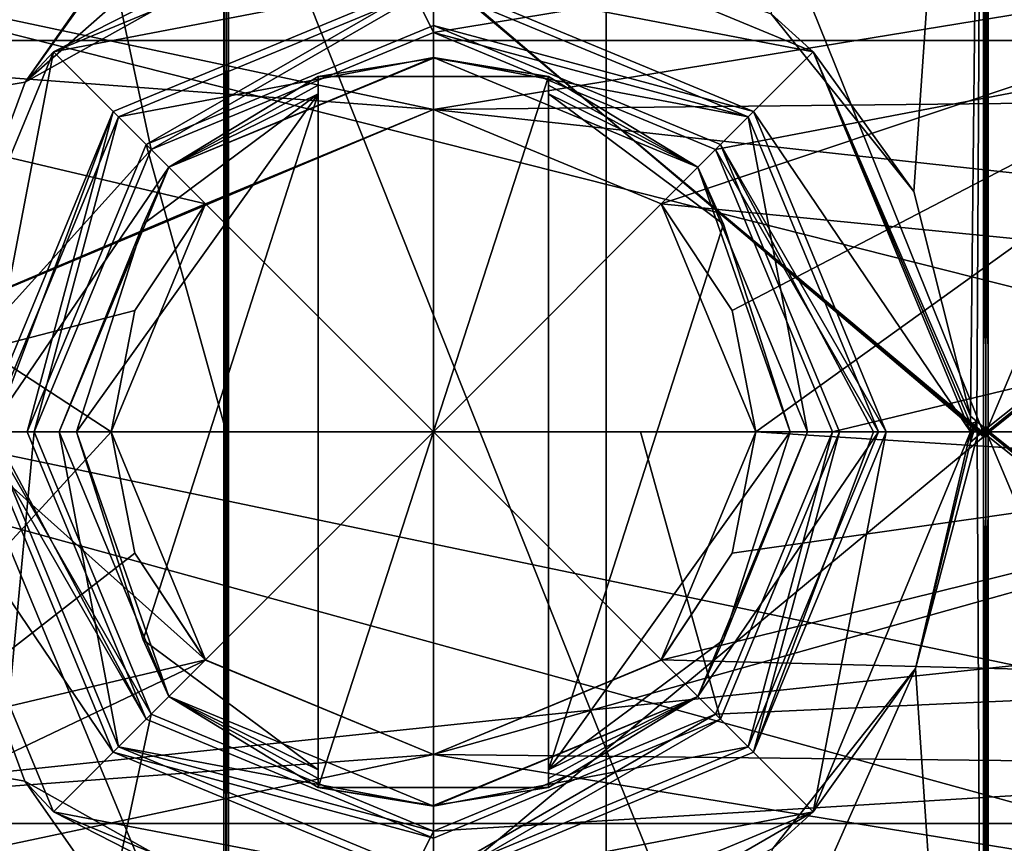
# Model space of a CAD drawing. Header units: millimetres. Extents: x -110 to 163, y -50 to 19.
# Tile 239 of 256: x 115.51 to 121.92, y -17.98 to -12.62. Entities that reach past the tile are written whole.
import ezdxf

# ---------------------------------------------------------------- set-up
doc = ezdxf.new("R2010")
doc.units = ezdxf.units.MM
doc.header["$LTSCALE"] = 65.185185
for name, color, linetype in [('6378', 7, 'CONTINUOUS'), ('6383', 7, 'CONTINUOUS'), ('6385', 7, 'CONTINUOUS'), ('6388', 7, 'CONTINUOUS'), ('6395', 7, 'CONTINUOUS'), ('6396', 7, 'CONTINUOUS'), ('6397', 7, 'CONTINUOUS'), ('6398', 7, 'CONTINUOUS'), ('6399', 7, 'CONTINUOUS'), ('6411', 7, 'CONTINUOUS'), ('6412', 7, 'CONTINUOUS'), ('6413', 7, 'CONTINUOUS'), ('6414', 7, 'CONTINUOUS'), ('6415', 7, 'CONTINUOUS'), ('6416', 7, 'CONTINUOUS'), ('6465', 7, 'CONTINUOUS'), ('6473', 7, 'CONTINUOUS'), ('6481', 7, 'CONTINUOUS'), ('6489', 7, 'CONTINUOUS'), ('6558', 7, 'CONTINUOUS'), ('6565', 7, 'CONTINUOUS'), ('6566', 7, 'CONTINUOUS'), ('6573', 7, 'CONTINUOUS'), ('6580', 7, 'CONTINUOUS'), ('6581', 7, 'CONTINUOUS'), ('6591', 7, 'CONTINUOUS'), ('6592', 7, 'CONTINUOUS'), ('6593', 7, 'CONTINUOUS'), ('6594', 7, 'CONTINUOUS'), ('6595', 7, 'CONTINUOUS'), ('6596', 7, 'CONTINUOUS'), ('6597', 7, 'CONTINUOUS'), ('6598', 7, 'CONTINUOUS'), ('6599', 7, 'CONTINUOUS'), ('6600', 7, 'CONTINUOUS'), ('6601', 7, 'CONTINUOUS'), ('6602', 7, 'CONTINUOUS'), ('6603', 7, 'CONTINUOUS'), ('6658', 7, 'CONTINUOUS'), ('6746', 7, 'CONTINUOUS'), ('6786', 7, 'CONTINUOUS'), ('6787', 7, 'CONTINUOUS')]:
    doc.layers.add(name, color=color, linetype=linetype)

msp = doc.modelspace()

# ---------------------------------------------------------------- linework, layer by layer
at = {"layer": '6378', "linetype": 'CONTINUOUS'}
for points in [[(160.7, -5.7, -16.6277), (114.7, -5.7, -16.6277), (118.2, -12.7, -19.0231), (160.7, -5.7, -16.6277)], [(114.7, -5.7, -16.6277), (114.7, -15.3, -19.2), (116.3615, -13.4615, -19.1118), (114.7, -5.7, -16.6277)], [(118.2, -12.7, -19.0231), (114.7, -5.7, -16.6277), (116.3615, -13.4615, -19.1118), (118.2, -12.7, -19.0231)], [(120.0385, -13.4615, -19.1118), (160.7, -5.7, -16.6277), (118.2, -12.7, -19.0231), (120.0385, -13.4615, -19.1118)], [(120.8, -15.3, -19.2), (160.7, -5.7, -16.6277), (120.0385, -13.4615, -19.1118), (120.8, -15.3, -19.2)], [(160.7, -15.3, -19.2), (160.7, -5.7, -16.6277), (120.8, -15.3, -19.2), (160.7, -15.3, -19.2)], [(114.7, -15.3, -19.2), (115.6, -15.3, -19.2), (116.3615, -13.4615, -19.1118), (114.7, -15.3, -19.2)], [(160.7, -24.9, -16.6277), (160.7, -15.3, -19.2), (114.7, -24.9, -16.6277), (160.7, -24.9, -16.6277)], [(114.7, -24.9, -16.6277), (160.7, -15.3, -19.2), (118.2, -17.9, -19.0231), (114.7, -24.9, -16.6277)], [(114.7, -15.3, -19.2), (114.7, -24.9, -16.6277), (115.6, -15.3, -19.2), (114.7, -15.3, -19.2)], [(115.6, -15.3, -19.2), (114.7, -24.9, -16.6277), (116.3615, -17.1385, -19.1118), (115.6, -15.3, -19.2)], [(118.2, -17.9, -19.0231), (160.7, -15.3, -19.2), (120.0385, -17.1385, -19.1118), (118.2, -17.9, -19.0231)], [(120.0385, -17.1385, -19.1118), (160.7, -15.3, -19.2), (120.8, -15.3, -19.2), (120.0385, -17.1385, -19.1118)], [(116.3615, -17.1385, -19.1118), (114.7, -24.9, -16.6277), (118.2, -17.9, -19.0231), (116.3615, -17.1385, -19.1118)]]:
    msp.add_3dface(points, dxfattribs=at)
at = {"layer": '6383', "linetype": 'CONTINUOUS'}
for points in [[(160.7, -5.7, 16.6277), (160.7, -15.3, 19.2), (114.7, -5.7, 16.6277), (160.7, -5.7, 16.6277)], [(114.7, -5.7, 16.6277), (160.7, -15.3, 19.2), (114.7, -15.3, 19.2), (114.7, -5.7, 16.6277)], [(160.7, -15.3, 19.2), (160.7, -24.9, 16.6277), (114.7, -15.3, 19.2), (160.7, -15.3, 19.2)], [(114.7, -15.3, 19.2), (160.7, -24.9, 16.6277), (114.7, -24.9, 16.6277), (114.7, -15.3, 19.2)]]:
    msp.add_3dface(points, dxfattribs=at)
at = {"layer": '6385', "linetype": 'CONTINUOUS'}
for points in [[(113.2, -15.3, 5.5), (113.2, -12.1377, 4.5), (125.7, -15.3, 5.5), (113.2, -15.3, 5.5)], [(113.2, -12.1377, 4.5), (124.7, -12.1377, 4.5), (125.7, -15.3, 5.5), (113.2, -12.1377, 4.5)], [(113.2, -18.4623, 4.5), (113.2, -15.3, 5.5), (124.7, -18.4623, 4.5), (113.2, -18.4623, 4.5)], [(124.7, -18.4623, 4.5), (113.2, -15.3, 5.5), (125.7, -15.3, 5.5), (124.7, -18.4623, 4.5)]]:
    msp.add_3dface(points, dxfattribs=at)
at = {"layer": '6388', "linetype": 'CONTINUOUS'}
for points in [[(113.2, -12.1377, -4.5), (113.2, -15.3, -5.5), (118.2, -13.2, -5.0833), (113.2, -12.1377, -4.5)], [(124.7, -12.1377, -4.5), (113.2, -12.1377, -4.5), (118.2, -13.2, -5.0833), (124.7, -12.1377, -4.5)], [(119.6841, -13.8142, -5.2955), (124.7, -12.1377, -4.5), (118.2, -13.2, -5.0833), (119.6841, -13.8142, -5.2955)], [(120.1457, -14.5099, -5.443), (124.7, -12.1377, -4.5), (119.6841, -13.8142, -5.2955), (120.1457, -14.5099, -5.443)], [(120.3, -15.3, -5.5), (124.7, -12.1377, -4.5), (120.1457, -14.5099, -5.443), (120.3, -15.3, -5.5)], [(125.7, -15.3, -5.5), (124.7, -12.1377, -4.5), (120.3, -15.3, -5.5), (125.7, -15.3, -5.5)], [(118.2, -13.2, -5.0833), (113.2, -15.3, -5.5), (116.7159, -13.8142, -5.2955), (118.2, -13.2, -5.0833)], [(116.7159, -13.8142, -5.2955), (113.2, -15.3, -5.5), (116.2543, -14.5099, -5.443), (116.7159, -13.8142, -5.2955)], [(113.2, -15.3, -5.5), (116.1, -15.3, -5.5), (116.2543, -14.5099, -5.443), (113.2, -15.3, -5.5)], [(113.2, -15.3, -5.5), (113.2, -18.4623, -4.5), (116.1, -15.3, -5.5), (113.2, -15.3, -5.5)], [(116.1, -15.3, -5.5), (113.2, -18.4623, -4.5), (116.2543, -16.0901, -5.443), (116.1, -15.3, -5.5)], [(124.7, -18.4623, -4.5), (125.7, -15.3, -5.5), (118.2, -17.4, -5.0833), (124.7, -18.4623, -4.5)], [(118.2, -17.4, -5.0833), (125.7, -15.3, -5.5), (119.6841, -16.7858, -5.2955), (118.2, -17.4, -5.0833)], [(119.6841, -16.7858, -5.2955), (125.7, -15.3, -5.5), (120.1457, -16.0901, -5.443), (119.6841, -16.7858, -5.2955)], [(120.1457, -16.0901, -5.443), (125.7, -15.3, -5.5), (120.3, -15.3, -5.5), (120.1457, -16.0901, -5.443)], [(116.2543, -16.0901, -5.443), (113.2, -18.4623, -4.5), (116.7159, -16.7858, -5.2955), (116.2543, -16.0901, -5.443)], [(116.7159, -16.7858, -5.2955), (113.2, -18.4623, -4.5), (118.2, -17.4, -5.0833), (116.7159, -16.7858, -5.2955)], [(113.2, -18.4623, -4.5), (124.7, -18.4623, -4.5), (118.2, -17.4, -5.0833), (113.2, -18.4623, -4.5)]]:
    msp.add_3dface(points, dxfattribs=at)
at = {"layer": '6395', "linetype": 'CONTINUOUS'}
for points in [[(118.2, -13.2, -7.9783), (116.7159, -13.8142, -5.2955), (116.7152, -13.8149, -8.1152), (118.2, -13.2, -7.9783)], [(118.2, -13.2, -5.0833), (116.7159, -13.8142, -5.2955), (118.2, -13.2, -7.9783), (118.2, -13.2, -5.0833)], [(119.6841, -13.8142, -5.2955), (118.2, -13.2, -5.0833), (119.6848, -13.8149, -8.1152), (119.6841, -13.8142, -5.2955)], [(119.6848, -13.8149, -8.1152), (118.2, -13.2, -5.0833), (118.2, -13.2, -7.9783), (119.6848, -13.8149, -8.1152)], [(116.2543, -14.5099, -5.443), (116.1, -15.3, -5.5), (116.7152, -13.8149, -8.1152), (116.2543, -14.5099, -5.443)], [(116.1, -15.3, -5.5), (116.1, -15.3, -8.25), (116.7152, -13.8149, -8.1152), (116.1, -15.3, -5.5)], [(116.7159, -13.8142, -5.2955), (116.2543, -14.5099, -5.443), (116.7152, -13.8149, -8.1152), (116.7159, -13.8142, -5.2955)], [(120.1457, -14.5099, -5.443), (119.6841, -13.8142, -5.2955), (119.6848, -13.8149, -8.1152), (120.1457, -14.5099, -5.443)], [(120.3, -15.3, -8.25), (120.1457, -14.5099, -5.443), (119.6848, -13.8149, -8.1152), (120.3, -15.3, -8.25)], [(120.3, -15.3, -5.5), (120.1457, -14.5099, -5.443), (120.3, -15.3, -8.25), (120.3, -15.3, -5.5)]]:
    msp.add_3dface(points, dxfattribs=at)
at = {"layer": '6396', "linetype": 'CONTINUOUS'}
for points in [[(116.1, -15.3, -5.5), (116.2543, -16.0901, -5.443), (116.1, -15.3, -8.25), (116.1, -15.3, -5.5)], [(116.1, -15.3, -8.25), (116.2543, -16.0901, -5.443), (116.7152, -16.7851, -8.1152), (116.1, -15.3, -8.25)], [(120.1457, -16.0901, -5.443), (120.3, -15.3, -5.5), (119.6848, -16.7851, -8.1152), (120.1457, -16.0901, -5.443)], [(120.3, -15.3, -5.5), (120.3, -15.3, -8.25), (119.6848, -16.7851, -8.1152), (120.3, -15.3, -5.5)], [(116.2543, -16.0901, -5.443), (116.7159, -16.7858, -5.2955), (116.7152, -16.7851, -8.1152), (116.2543, -16.0901, -5.443)], [(119.6841, -16.7858, -5.2955), (120.1457, -16.0901, -5.443), (119.6848, -16.7851, -8.1152), (119.6841, -16.7858, -5.2955)], [(116.7159, -16.7858, -5.2955), (118.2, -17.4, -5.0833), (116.7152, -16.7851, -8.1152), (116.7159, -16.7858, -5.2955)], [(116.7152, -16.7851, -8.1152), (118.2, -17.4, -5.0833), (118.2, -17.4, -7.9783), (116.7152, -16.7851, -8.1152)], [(118.2, -17.4, -7.9783), (119.6841, -16.7858, -5.2955), (119.6848, -16.7851, -8.1152), (118.2, -17.4, -7.9783)], [(118.2, -17.4, -5.0833), (119.6841, -16.7858, -5.2955), (118.2, -17.4, -7.9783), (118.2, -17.4, -5.0833)]]:
    msp.add_3dface(points, dxfattribs=at)
at = {"layer": '6397', "linetype": 'CONTINUOUS'}
for points in [[(115.7251, -12.8251, -20.3), (118.2, -11.8, -20.3), (118.2, -12.35, -20.3), (115.7251, -12.8251, -20.3)], [(118.2, -11.8, -20.3), (120.6749, -12.8251, -20.3), (118.2, -12.35, -20.3), (118.2, -11.8, -20.3)], [(116.114, -13.214, -20.3), (115.7251, -12.8251, -20.3), (118.2, -12.35, -20.3), (116.114, -13.214, -20.3)], [(118.2, -12.35, -20.3), (120.6749, -12.8251, -20.3), (120.286, -13.214, -20.3), (118.2, -12.35, -20.3)], [(114.7, -15.3, -20.3), (115.7251, -12.8251, -20.3), (115.25, -15.3, -20.3), (114.7, -15.3, -20.3)], [(115.25, -15.3, -20.3), (115.7251, -12.8251, -20.3), (116.114, -13.214, -20.3), (115.25, -15.3, -20.3)], [(120.6749, -12.8251, -20.3), (121.7, -15.3, -20.3), (120.286, -13.214, -20.3), (120.6749, -12.8251, -20.3)], [(120.286, -13.214, -20.3), (121.7, -15.3, -20.3), (121.15, -15.3, -20.3), (120.286, -13.214, -20.3)], [(115.7251, -17.7749, -20.3), (114.7, -15.3, -20.3), (116.114, -17.386, -20.3), (115.7251, -17.7749, -20.3)], [(114.7, -15.3, -20.3), (115.25, -15.3, -20.3), (116.114, -17.386, -20.3), (114.7, -15.3, -20.3)], [(121.15, -15.3, -20.3), (120.6749, -17.7749, -20.3), (120.286, -17.386, -20.3), (121.15, -15.3, -20.3)], [(121.7, -15.3, -20.3), (120.6749, -17.7749, -20.3), (121.15, -15.3, -20.3), (121.7, -15.3, -20.3)], [(118.2, -18.25, -20.3), (115.7251, -17.7749, -20.3), (116.114, -17.386, -20.3), (118.2, -18.25, -20.3)], [(120.286, -17.386, -20.3), (120.6749, -17.7749, -20.3), (118.2, -18.25, -20.3), (120.286, -17.386, -20.3)], [(118.2, -18.8, -20.3), (115.7251, -17.7749, -20.3), (118.2, -18.25, -20.3), (118.2, -18.8, -20.3)], [(120.6749, -17.7749, -20.3), (118.2, -18.8, -20.3), (118.2, -18.25, -20.3), (120.6749, -17.7749, -20.3)]]:
    msp.add_3dface(points, dxfattribs=at)
at = {"layer": '6398', "linetype": 'CONTINUOUS'}
for points in [[(118.2, -11.8, -20.3), (115.7251, -12.8251, -20.3), (117.6564, -11.8425, -20.808), (118.2, -11.8, -20.3)], [(120.6749, -12.8251, -20.3), (118.2, -11.8, -20.3), (120.4005, -12.5783, -20.6987), (120.6749, -12.8251, -20.3)], [(117.6564, -11.8425, -20.808), (115.7251, -12.8251, -20.3), (115.5413, -13.0238, -20.8182), (117.6564, -11.8425, -20.808)], [(121.3304, -13.7346, -20.8985), (120.6749, -12.8251, -20.3), (120.4005, -12.5783, -20.6987), (121.3304, -13.7346, -20.8985)], [(115.7251, -12.8251, -20.3), (114.7, -15.3, -20.3), (115.5413, -13.0238, -20.8182), (115.7251, -12.8251, -20.3)], [(121.7, -15.3, -20.3), (120.6749, -12.8251, -20.3), (121.7, -15.3, -21.1864), (121.7, -15.3, -20.3)], [(121.7, -15.3, -21.1864), (120.6749, -12.8251, -20.3), (121.6996, -15.2484, -21.1863), (121.7, -15.3, -21.1864)], [(121.6996, -15.2484, -21.1863), (120.6749, -12.8251, -20.3), (121.6985, -15.1968, -21.1861), (121.6996, -15.2484, -21.1863)], [(121.6985, -15.1968, -21.1861), (120.6749, -12.8251, -20.3), (121.3304, -13.7346, -20.8985), (121.6985, -15.1968, -21.1861)], [(115.5413, -13.0238, -20.8182), (114.7, -15.3, -20.3), (114.7, -15.3, -20.8618), (115.5413, -13.0238, -20.8182)]]:
    msp.add_3dface(points, dxfattribs=at)
at = {"layer": '6399', "linetype": 'CONTINUOUS'}
for points in [[(114.7, -15.3, -20.3), (115.7251, -17.7749, -20.3), (114.7, -15.3, -20.8618), (114.7, -15.3, -20.3)], [(114.7, -15.3, -20.8618), (115.7251, -17.7749, -20.3), (115.5393, -17.5739, -20.8183), (114.7, -15.3, -20.8618)], [(120.6749, -17.7749, -20.3), (121.7, -15.3, -20.3), (121.3422, -16.8417, -20.8985), (120.6749, -17.7749, -20.3)], [(121.7, -15.3, -20.3), (121.6994, -15.3662, -21.1863), (121.3422, -16.8417, -20.8985), (121.7, -15.3, -20.3)], [(121.6994, -15.3662, -21.1863), (121.7, -15.3, -20.3), (121.6998, -15.3331, -21.1863), (121.6994, -15.3662, -21.1863)], [(121.7, -15.3, -20.3), (121.7, -15.3, -21.1864), (121.6998, -15.3331, -21.1863), (121.7, -15.3, -20.3)], [(120.4125, -18.0119, -20.6976), (120.6749, -17.7749, -20.3), (121.3422, -16.8417, -20.8985), (120.4125, -18.0119, -20.6976)], [(115.5393, -17.5739, -20.8183), (115.7251, -17.7749, -20.3), (117.6504, -18.7566, -20.8079), (115.5393, -17.5739, -20.8183)], [(115.7251, -17.7749, -20.3), (118.2, -18.8, -20.3), (117.6504, -18.7566, -20.8079), (115.7251, -17.7749, -20.3)], [(118.2, -18.8, -20.3), (120.6749, -17.7749, -20.3), (119.1102, -18.6796, -20.6557), (118.2, -18.8, -20.3)], [(119.1102, -18.6796, -20.6557), (120.6749, -17.7749, -20.3), (120.4125, -18.0119, -20.6976), (119.1102, -18.6796, -20.6557)]]:
    msp.add_3dface(points, dxfattribs=at)
at = {"layer": '6411', "linetype": 'CONTINUOUS'}
for points in [[(118.2, -12.7, -19.0231), (116.3615, -13.4615, -19.1118), (118.2, -12.7, -20), (118.2, -12.7, -19.0231)], [(118.2, -12.7, -20), (116.3615, -13.4615, -19.1118), (116.3615, -13.4615, -20), (118.2, -12.7, -20)], [(120.0385, -13.4615, -19.1118), (118.2, -12.7, -19.0231), (120.0385, -13.4615, -20), (120.0385, -13.4615, -19.1118)], [(120.0385, -13.4615, -20), (118.2, -12.7, -19.0231), (118.2, -12.7, -20), (120.0385, -13.4615, -20)], [(116.3615, -13.4615, -19.1118), (115.6, -15.3, -19.2), (116.3615, -13.4615, -20), (116.3615, -13.4615, -19.1118)], [(116.3615, -13.4615, -20), (115.6, -15.3, -19.2), (115.6, -15.3, -20), (116.3615, -13.4615, -20)], [(120.8, -15.3, -19.2), (120.0385, -13.4615, -19.1118), (120.8, -15.3, -20), (120.8, -15.3, -19.2)], [(120.8, -15.3, -20), (120.0385, -13.4615, -19.1118), (120.0385, -13.4615, -20), (120.8, -15.3, -20)]]:
    msp.add_3dface(points, dxfattribs=at)
at = {"layer": '6412', "linetype": 'CONTINUOUS'}
for points in [[(115.6, -15.3, -19.2), (116.3615, -17.1385, -19.1118), (115.6, -15.3, -20), (115.6, -15.3, -19.2)], [(115.6, -15.3, -20), (116.3615, -17.1385, -19.1118), (116.3615, -17.1385, -20), (115.6, -15.3, -20)], [(120.0385, -17.1385, -19.1118), (120.8, -15.3, -19.2), (120.0385, -17.1385, -20), (120.0385, -17.1385, -19.1118)], [(120.8, -15.3, -19.2), (120.8, -15.3, -20), (120.0385, -17.1385, -20), (120.8, -15.3, -19.2)], [(116.3615, -17.1385, -19.1118), (118.2, -17.9, -19.0231), (116.3615, -17.1385, -20), (116.3615, -17.1385, -19.1118)], [(116.3615, -17.1385, -20), (118.2, -17.9, -19.0231), (118.2, -17.9, -20), (116.3615, -17.1385, -20)], [(118.2, -17.9, -19.0231), (120.0385, -17.1385, -19.1118), (118.2, -17.9, -20), (118.2, -17.9, -19.0231)], [(118.2, -17.9, -20), (120.0385, -17.1385, -19.1118), (120.0385, -17.1385, -20), (118.2, -17.9, -20)]]:
    msp.add_3dface(points, dxfattribs=at)
at = {"layer": '6413', "linetype": 'CONTINUOUS'}
for points in [[(115.6, -15.3, -20), (116.3615, -17.1385, -20), (115.3, -15.3, -20.3), (115.6, -15.3, -20)], [(115.3, -15.3, -20.3), (116.3615, -17.1385, -20), (116.1494, -17.3506, -20.3), (115.3, -15.3, -20.3)], [(120.0385, -17.1385, -20), (120.8, -15.3, -20), (120.2506, -17.3506, -20.3), (120.0385, -17.1385, -20)], [(120.8, -15.3, -20), (121.1, -15.3, -20.3), (120.2506, -17.3506, -20.3), (120.8, -15.3, -20)], [(116.3615, -17.1385, -20), (118.2, -17.9, -20), (116.1494, -17.3506, -20.3), (116.3615, -17.1385, -20)], [(118.2, -17.9, -20), (120.0385, -17.1385, -20), (118.2, -18.2, -20.3), (118.2, -17.9, -20)], [(118.2, -18.2, -20.3), (120.0385, -17.1385, -20), (120.2506, -17.3506, -20.3), (118.2, -18.2, -20.3)], [(116.1494, -17.3506, -20.3), (118.2, -17.9, -20), (118.2, -18.2, -20.3), (116.1494, -17.3506, -20.3)]]:
    msp.add_3dface(points, dxfattribs=at)
at = {"layer": '6414', "linetype": 'CONTINUOUS'}
for points in [[(118.2, -12.4, -20.3), (116.3615, -13.4615, -20), (116.1494, -13.2494, -20.3), (118.2, -12.4, -20.3)], [(118.2, -12.7, -20), (116.3615, -13.4615, -20), (118.2, -12.4, -20.3), (118.2, -12.7, -20)], [(120.2506, -13.2494, -20.3), (118.2, -12.7, -20), (118.2, -12.4, -20.3), (120.2506, -13.2494, -20.3)], [(120.0385, -13.4615, -20), (118.2, -12.7, -20), (120.2506, -13.2494, -20.3), (120.0385, -13.4615, -20)], [(115.6, -15.3, -20), (115.3, -15.3, -20.3), (116.1494, -13.2494, -20.3), (115.6, -15.3, -20)], [(116.3615, -13.4615, -20), (115.6, -15.3, -20), (116.1494, -13.2494, -20.3), (116.3615, -13.4615, -20)], [(121.1, -15.3, -20.3), (120.0385, -13.4615, -20), (120.2506, -13.2494, -20.3), (121.1, -15.3, -20.3)], [(120.8, -15.3, -20), (120.0385, -13.4615, -20), (121.1, -15.3, -20.3), (120.8, -15.3, -20)]]:
    msp.add_3dface(points, dxfattribs=at)
at = {"layer": '6415', "linetype": 'CONTINUOUS'}
for points in [[(112.2, -8.6256, 4.8492), (112.2, -12.7506, 7.8462), (160.7, -8.6256, 4.8492), (112.2, -8.6256, 4.8492)], [(112.2, -12.7506, 7.8462), (160.7, -12.7506, 7.8462), (160.7, -8.6256, 4.8492), (112.2, -12.7506, 7.8462)], [(112.2, -12.7506, 7.8462), (112.2, -17.8494, 7.8462), (160.7, -12.7506, 7.8462), (112.2, -12.7506, 7.8462)], [(112.2, -17.8494, 7.8462), (160.7, -17.8494, 7.8462), (160.7, -12.7506, 7.8462), (112.2, -17.8494, 7.8462)], [(112.2, -17.8494, 7.8462), (112.2, -21.9744, 4.8492), (160.7, -17.8494, 7.8462), (112.2, -17.8494, 7.8462)], [(112.2, -21.9744, 4.8492), (160.7, -21.9744, 4.8492), (160.7, -17.8494, 7.8462), (112.2, -21.9744, 4.8492)]]:
    msp.add_3dface(points, dxfattribs=at)
at = {"layer": '6416', "linetype": 'CONTINUOUS'}
for points in [[(112.2, -12.7506, -7.8462), (112.2, -8.6256, -4.8492), (160.7, -12.7506, -7.8462), (112.2, -12.7506, -7.8462)], [(112.2, -8.6256, -4.8492), (160.7, -8.6256, -4.8492), (160.7, -12.7506, -7.8462), (112.2, -8.6256, -4.8492)], [(112.2, -17.8494, -7.8462), (112.2, -12.7506, -7.8462), (116.7152, -16.7851, -8.1152), (112.2, -17.8494, -7.8462)], [(116.1, -15.3, -8.25), (112.2, -12.7506, -7.8462), (116.7152, -13.8149, -8.1152), (116.1, -15.3, -8.25)], [(112.2, -12.7506, -7.8462), (116.1, -15.3, -8.25), (116.7152, -16.7851, -8.1152), (112.2, -12.7506, -7.8462)], [(112.2, -12.7506, -7.8462), (118.2, -13.2, -7.9783), (116.7152, -13.8149, -8.1152), (112.2, -12.7506, -7.8462)], [(118.2, -13.2, -7.9783), (112.2, -12.7506, -7.8462), (160.7, -12.7506, -7.8462), (118.2, -13.2, -7.9783)], [(118.2, -13.2, -7.9783), (160.7, -12.7506, -7.8462), (160.7, -17.8494, -7.8462), (118.2, -13.2, -7.9783)], [(119.6848, -13.8149, -8.1152), (118.2, -13.2, -7.9783), (160.7, -17.8494, -7.8462), (119.6848, -13.8149, -8.1152)], [(120.3, -15.3, -8.25), (119.6848, -13.8149, -8.1152), (160.7, -17.8494, -7.8462), (120.3, -15.3, -8.25)], [(119.6848, -16.7851, -8.1152), (120.3, -15.3, -8.25), (160.7, -17.8494, -7.8462), (119.6848, -16.7851, -8.1152)], [(112.2, -17.8494, -7.8462), (116.7152, -16.7851, -8.1152), (118.2, -17.4, -7.9783), (112.2, -17.8494, -7.8462)], [(118.2, -17.4, -7.9783), (119.6848, -16.7851, -8.1152), (160.7, -17.8494, -7.8462), (118.2, -17.4, -7.9783)], [(112.2, -17.8494, -7.8462), (118.2, -17.4, -7.9783), (160.7, -17.8494, -7.8462), (112.2, -17.8494, -7.8462)], [(112.2, -21.9744, -4.8492), (112.2, -17.8494, -7.8462), (160.7, -21.9744, -4.8492), (112.2, -21.9744, -4.8492)], [(112.2, -17.8494, -7.8462), (160.7, -17.8494, -7.8462), (160.7, -21.9744, -4.8492), (112.2, -17.8494, -7.8462)]]:
    msp.add_3dface(points, dxfattribs=at)
at = {"layer": '6465', "linetype": 'CONTINUOUS'}
for points in [[(121.815, -15.3058, 21.2), (124.375, -17.3669, 20.8924), (124.375, -13.2515, 20.8924), (121.815, -15.3058, 21.2)], [(121.8152, -15.3312, 21.2), (124.375, -17.3669, 20.8924), (121.815, -15.3058, 21.2), (121.8152, -15.3312, 21.2)], [(121.8151, -15.3185, 21.2), (121.8152, -15.3312, 21.2), (121.815, -15.3058, 21.2), (121.8151, -15.3185, 21.2)]]:
    msp.add_3dface(points, dxfattribs=at)
at = {"layer": '6473', "linetype": 'CONTINUOUS'}
for points in [[(121.815, -15.2942, -21.2), (121.8152, -15.2688, -21.2), (124.375, -13.2331, -20.8924), (121.815, -15.2942, -21.2)], [(124.375, -17.3485, -20.8924), (121.815, -15.2942, -21.2), (124.375, -13.2331, -20.8924), (124.375, -17.3485, -20.8924)], [(121.8151, -15.2815, -21.2), (121.8152, -15.2688, -21.2), (121.815, -15.2942, -21.2), (121.8151, -15.2815, -21.2)]]:
    msp.add_3dface(points, dxfattribs=at)
at = {"layer": '6481', "linetype": 'CONTINUOUS'}
for points in [[(116.8348, -19.4235, 20.7951), (116.835, -11.1765, 20.7951), (114.275, -13.2515, 20.8924), (116.8348, -19.4235, 20.7951)], [(116.85, -19.4233, 20.7952), (116.835, -11.1765, 20.7951), (116.8348, -19.4235, 20.7951), (116.85, -19.4233, 20.7952)], [(116.85, -11.1767, 20.7952), (116.835, -11.1765, 20.7951), (116.85, -19.4233, 20.7952), (116.85, -11.1767, 20.7952)], [(116.865, -11.177, 20.7952), (116.85, -11.1767, 20.7952), (116.8652, -19.423, 20.7952), (116.865, -11.177, 20.7952)], [(116.8652, -19.423, 20.7952), (116.85, -11.1767, 20.7952), (116.85, -19.4233, 20.7952), (116.8652, -19.423, 20.7952)], [(119.325, -13.2507, 20.9004), (116.865, -11.177, 20.7952), (119.325, -17.3677, 20.9004), (119.325, -13.2507, 20.9004)], [(119.325, -17.3677, 20.9004), (116.865, -11.177, 20.7952), (116.8652, -19.423, 20.7952), (119.325, -17.3677, 20.9004)], [(114.275, -17.3669, 20.8924), (116.8348, -19.4235, 20.7951), (114.275, -13.2515, 20.8924), (114.275, -17.3669, 20.8924)], [(121.785, -15.3053, 21.2), (119.325, -13.2507, 20.9004), (121.7849, -15.3185, 21.2), (121.785, -15.3053, 21.2)], [(121.7849, -15.3185, 21.2), (119.325, -13.2507, 20.9004), (121.7848, -15.3317, 21.2), (121.7849, -15.3185, 21.2)], [(121.7848, -15.3317, 21.2), (119.325, -13.2507, 20.9004), (119.325, -17.3677, 20.9004), (121.7848, -15.3317, 21.2)]]:
    msp.add_3dface(points, dxfattribs=at)
at = {"layer": '6489', "linetype": 'CONTINUOUS'}
for points in [[(121.6996, -15.2484, -21.1863), (121.6985, -15.1968, -21.1861), (121.7417, -15.2326, -21.193), (121.6996, -15.2484, -21.1863)], [(121.6994, -15.3662, -21.1863), (121.6998, -15.3331, -21.1863), (121.7417, -15.2326, -21.193), (121.6994, -15.3662, -21.1863)], [(121.7422, -15.3305, -21.1931), (121.6994, -15.3662, -21.1863), (121.7417, -15.2326, -21.193), (121.7422, -15.3305, -21.1931)], [(121.7, -15.3, -21.1864), (121.6996, -15.2484, -21.1863), (121.7417, -15.2326, -21.193), (121.7, -15.3, -21.1864)], [(121.6998, -15.3331, -21.1863), (121.7, -15.3, -21.1864), (121.7417, -15.2326, -21.193), (121.6998, -15.3331, -21.1863)], [(121.7848, -15.2683, -21.2), (121.7422, -15.3305, -21.1931), (121.7417, -15.2326, -21.193), (121.7848, -15.2683, -21.2)], [(121.7849, -15.2815, -21.2), (121.7422, -15.3305, -21.1931), (121.7848, -15.2683, -21.2), (121.7849, -15.2815, -21.2)], [(121.785, -15.2947, -21.2), (121.7422, -15.3305, -21.1931), (121.7849, -15.2815, -21.2), (121.785, -15.2947, -21.2)]]:
    msp.add_3dface(points, dxfattribs=at)
at = {"layer": '6558', "linetype": 'CONTINUOUS'}
for points in [[(121.7848, -15.3317, 21.2), (119.325, -17.3677, 20.9004), (121.785, -23.4178, 19.5842), (121.7848, -15.3317, 21.2)], [(121.7848, -15.3317, 21.2), (121.8, -23.4181, 19.5841), (121.8, -15.3314, 21.2), (121.7848, -15.3317, 21.2)], [(121.7848, -15.3317, 21.2), (121.785, -23.4178, 19.5842), (121.8, -23.4181, 19.5841), (121.7848, -15.3317, 21.2)], [(121.815, -23.4183, 19.584), (121.8152, -15.3312, 21.2), (121.8, -15.3314, 21.2), (121.815, -23.4183, 19.584)], [(121.8, -23.4181, 19.5841), (121.815, -23.4183, 19.584), (121.8, -15.3314, 21.2), (121.8, -23.4181, 19.5841)], [(121.8152, -15.3312, 21.2), (121.815, -23.4183, 19.584), (124.375, -21.4026, 20.086), (121.8152, -15.3312, 21.2)], [(124.375, -17.3669, 20.8924), (121.8152, -15.3312, 21.2), (124.375, -21.4026, 20.086), (124.375, -17.3669, 20.8924)], [(119.325, -17.3677, 20.9004), (116.8652, -19.423, 20.7952), (119.325, -21.4049, 20.0937), (119.325, -17.3677, 20.9004)], [(119.325, -17.3677, 20.9004), (119.325, -21.4049, 20.0937), (121.785, -23.4178, 19.5842), (119.325, -17.3677, 20.9004)]]:
    msp.add_3dface(points, dxfattribs=at)
at = {"layer": '6565', "linetype": 'CONTINUOUS'}
for points in [[(121.3422, -16.8417, -20.8985), (121.6994, -15.3662, -21.1863), (121.7422, -15.3305, -21.1931), (121.3422, -16.8417, -20.8985)], [(121.7848, -23.3836, -19.5983), (121.3422, -16.8417, -20.8985), (121.7422, -15.3305, -21.1931), (121.7848, -23.3836, -19.5983)], [(121.7848, -23.3836, -19.5983), (121.7422, -15.3305, -21.1931), (121.785, -15.2947, -21.2), (121.7848, -23.3836, -19.5983)], [(121.7848, -23.3836, -19.5983), (121.785, -15.2947, -21.2), (121.8, -15.2944, -21.2), (121.7848, -23.3836, -19.5983)], [(121.7848, -23.3836, -19.5983), (121.8, -15.2944, -21.2), (121.8, -23.3839, -19.5982), (121.7848, -23.3836, -19.5983)], [(121.815, -15.2942, -21.2), (121.8152, -23.3841, -19.5981), (121.8, -23.3839, -19.5982), (121.815, -15.2942, -21.2)], [(121.8, -15.2944, -21.2), (121.815, -15.2942, -21.2), (121.8, -23.3839, -19.5982), (121.8, -15.2944, -21.2)], [(121.8152, -23.3841, -19.5981), (121.815, -15.2942, -21.2), (124.375, -17.3485, -20.8924), (121.8152, -23.3841, -19.5981)], [(120.4125, -18.0119, -20.6976), (121.3422, -16.8417, -20.8985), (119.325, -21.3879, -20.1008), (120.4125, -18.0119, -20.6976)], [(121.3422, -16.8417, -20.8985), (121.7848, -23.3836, -19.5983), (119.325, -21.3879, -20.1008), (121.3422, -16.8417, -20.8985)], [(124.375, -21.3856, -20.093), (121.8152, -23.3841, -19.5981), (124.375, -17.3485, -20.8924), (124.375, -21.3856, -20.093)]]:
    msp.add_3dface(points, dxfattribs=at)
at = {"layer": '6566', "linetype": 'CONTINUOUS'}
for points in [[(121.3304, -13.7346, -20.8985), (120.4005, -12.5783, -20.6987), (121.785, -7.1822, -19.5842), (121.3304, -13.7346, -20.8985)], [(121.6985, -15.1968, -21.1861), (121.3304, -13.7346, -20.8985), (121.785, -7.1822, -19.5842), (121.6985, -15.1968, -21.1861)], [(121.7417, -15.2326, -21.193), (121.6985, -15.1968, -21.1861), (121.785, -7.1822, -19.5842), (121.7417, -15.2326, -21.193)], [(121.7848, -15.2683, -21.2), (121.7417, -15.2326, -21.193), (121.785, -7.1822, -19.5842), (121.7848, -15.2683, -21.2)], [(121.7848, -15.2683, -21.2), (121.785, -7.1822, -19.5842), (121.8, -7.1819, -19.5841), (121.7848, -15.2683, -21.2)], [(121.7848, -15.2683, -21.2), (121.8, -7.1819, -19.5841), (121.8, -15.2686, -21.2), (121.7848, -15.2683, -21.2)], [(121.815, -7.1817, -19.584), (121.8152, -15.2688, -21.2), (121.8, -15.2686, -21.2), (121.815, -7.1817, -19.584)], [(121.8, -7.1819, -19.5841), (121.815, -7.1817, -19.584), (121.8, -15.2686, -21.2), (121.8, -7.1819, -19.5841)], [(121.8152, -15.2688, -21.2), (121.815, -7.1817, -19.584), (124.375, -9.1974, -20.086), (121.8152, -15.2688, -21.2)], [(124.375, -13.2331, -20.8924), (121.8152, -15.2688, -21.2), (124.375, -9.1974, -20.086), (124.375, -13.2331, -20.8924)]]:
    msp.add_3dface(points, dxfattribs=at)
at = {"layer": '6573', "linetype": 'CONTINUOUS'}
for points in [[(116.8348, -19.4235, 20.7951), (114.275, -17.3669, 20.8924), (116.835, -19.4483, 20.7902), (116.8348, -19.4235, 20.7951)], [(114.275, -17.3669, 20.8924), (114.275, -21.4026, 20.086), (116.835, -19.4483, 20.7902), (114.275, -17.3669, 20.8924)]]:
    msp.add_3dface(points, dxfattribs=at)
at = {"layer": '6580', "linetype": 'CONTINUOUS'}
msp.add_3dface([(116.835, -19.4235, -20.7951), (114.275, -21.3856, -20.093), (114.275, -17.3485, -20.8924), (116.835, -19.4235, -20.7951)], dxfattribs=at)
at = {"layer": '6581', "linetype": 'CONTINUOUS'}
for points in [[(114.275, -9.1974, -20.086), (116.835, -11.1517, -20.7902), (114.275, -13.2331, -20.8924), (114.275, -9.1974, -20.086)], [(114.275, -13.2331, -20.8924), (116.835, -11.1517, -20.7902), (116.8348, -11.1765, -20.7951), (114.275, -13.2331, -20.8924)]]:
    msp.add_3dface(points, dxfattribs=at)
at = {"layer": '6591', "linetype": 'CONTINUOUS'}
for points in [[(121.785, -15.3053, 21.2), (121.7848, -7.2164, 19.5983), (119.325, -9.2121, 20.1008), (121.785, -15.3053, 21.2)], [(121.7848, -7.2164, 19.5983), (121.8, -15.3056, 21.2), (121.8, -7.2161, 19.5982), (121.7848, -7.2164, 19.5983)], [(121.7848, -7.2164, 19.5983), (121.785, -15.3053, 21.2), (121.8, -15.3056, 21.2), (121.7848, -7.2164, 19.5983)], [(121.815, -15.3058, 21.2), (121.8152, -7.2159, 19.5981), (121.8, -7.2161, 19.5982), (121.815, -15.3058, 21.2)], [(121.8, -15.3056, 21.2), (121.815, -15.3058, 21.2), (121.8, -7.2161, 19.5982), (121.8, -15.3056, 21.2)], [(121.815, -15.3058, 21.2), (124.375, -13.2515, 20.8924), (121.8152, -7.2159, 19.5981), (121.815, -15.3058, 21.2)], [(121.8152, -7.2159, 19.5981), (124.375, -13.2515, 20.8924), (124.375, -9.2144, 20.093), (121.8152, -7.2159, 19.5981)], [(119.325, -13.2507, 20.9004), (119.325, -9.2121, 20.1008), (116.8652, -11.1512, 20.7901), (119.325, -13.2507, 20.9004)], [(119.325, -13.2507, 20.9004), (121.785, -15.3053, 21.2), (119.325, -9.2121, 20.1008), (119.325, -13.2507, 20.9004)], [(119.325, -13.2507, 20.9004), (116.8652, -11.1512, 20.7901), (116.8651, -11.1641, 20.7926), (119.325, -13.2507, 20.9004)], [(116.865, -11.177, 20.7952), (119.325, -13.2507, 20.9004), (116.8651, -11.1641, 20.7926), (116.865, -11.177, 20.7952)]]:
    msp.add_3dface(points, dxfattribs=at)
at = {"layer": '6592', "linetype": 'CONTINUOUS'}
msp.add_3dface([(114.275, -13.2515, 20.8924), (116.835, -11.1765, 20.7951), (114.275, -9.2144, 20.093), (114.275, -13.2515, 20.8924)], dxfattribs=at)
at = {"layer": '6593', "linetype": 'CONTINUOUS'}
for points in [[(118.2, -12.6541, -20.76), (118.2, -15.3, -21.3), (116.3291, -13.4291, -20.76), (118.2, -12.6541, -20.76)], [(120.0709, -13.4291, -20.76), (118.2, -15.3, -21.3), (118.2, -12.6541, -20.76), (120.0709, -13.4291, -20.76)], [(115.5541, -15.3, -20.76), (116.3291, -13.4291, -20.76), (116.8498, -15.3, -21.1636), (115.5541, -15.3, -20.76)], [(116.3291, -13.4291, -20.76), (118.2, -15.3, -21.3), (116.8498, -15.3, -21.1636), (116.3291, -13.4291, -20.76)], [(120.8459, -15.3, -20.76), (118.2, -15.3, -21.3), (120.0709, -13.4291, -20.76), (120.8459, -15.3, -20.76)], [(119.5502, -15.3, -21.1636), (118.2, -15.3, -21.3), (120.8459, -15.3, -20.76), (119.5502, -15.3, -21.1636)]]:
    msp.add_3dface(points, dxfattribs=at)
at = {"layer": '6594', "linetype": 'CONTINUOUS'}
for points in [[(116.114, -13.214, -20.3), (118.2, -12.35, -20.3), (116.3291, -13.4291, -20.76), (116.114, -13.214, -20.3)], [(118.2, -12.35, -20.3), (118.2, -12.6541, -20.76), (116.3291, -13.4291, -20.76), (118.2, -12.35, -20.3)], [(118.2, -12.35, -20.3), (120.286, -13.214, -20.3), (118.2, -12.6541, -20.76), (118.2, -12.35, -20.3)], [(120.286, -13.214, -20.3), (120.0709, -13.4291, -20.76), (118.2, -12.6541, -20.76), (120.286, -13.214, -20.3)], [(115.25, -15.3, -20.3), (116.114, -13.214, -20.3), (115.3329, -15.3, -20.5757), (115.25, -15.3, -20.3)], [(116.114, -13.214, -20.3), (115.5541, -15.3, -20.76), (115.3329, -15.3, -20.5757), (116.114, -13.214, -20.3)], [(116.114, -13.214, -20.3), (116.3291, -13.4291, -20.76), (115.5541, -15.3, -20.76), (116.114, -13.214, -20.3)], [(120.286, -13.214, -20.3), (121.15, -15.3, -20.3), (120.0709, -13.4291, -20.76), (120.286, -13.214, -20.3)], [(120.0709, -13.4291, -20.76), (121.15, -15.3, -20.3), (121.0671, -15.3, -20.5757), (120.0709, -13.4291, -20.76)], [(120.8459, -15.3, -20.76), (120.0709, -13.4291, -20.76), (121.0671, -15.3, -20.5757), (120.8459, -15.3, -20.76)]]:
    msp.add_3dface(points, dxfattribs=at)
at = {"layer": '6595', "linetype": 'CONTINUOUS'}
for points in [[(118.2, -12.4, -20.3), (116.1494, -13.2494, -20.3), (118.2, -12.8633, -20.3), (118.2, -12.4, -20.3)], [(120.2506, -13.2494, -20.3), (118.2, -12.4, -20.3), (118.2, -12.8633, -20.3), (120.2506, -13.2494, -20.3)], [(118.2, -12.8633, -20.3), (116.1494, -13.2494, -20.3), (116.477, -13.577, -20.3), (118.2, -12.8633, -20.3)], [(119.923, -13.577, -20.3), (120.2506, -13.2494, -20.3), (118.2, -12.8633, -20.3), (119.923, -13.577, -20.3)], [(116.1494, -13.2494, -20.3), (115.3, -15.3, -20.3), (116.477, -13.577, -20.3), (116.1494, -13.2494, -20.3)], [(120.6367, -15.3, -20.3), (120.2506, -13.2494, -20.3), (119.923, -13.577, -20.3), (120.6367, -15.3, -20.3)], [(121.1, -15.3, -20.3), (120.2506, -13.2494, -20.3), (120.6367, -15.3, -20.3), (121.1, -15.3, -20.3)], [(115.3, -15.3, -20.3), (115.7633, -15.3, -20.3), (116.477, -13.577, -20.3), (115.3, -15.3, -20.3)], [(115.3, -15.3, -20.3), (116.1494, -17.3506, -20.3), (115.7633, -15.3, -20.3), (115.3, -15.3, -20.3)], [(115.7633, -15.3, -20.3), (116.1494, -17.3506, -20.3), (116.477, -17.023, -20.3), (115.7633, -15.3, -20.3)], [(120.2506, -17.3506, -20.3), (121.1, -15.3, -20.3), (119.923, -17.023, -20.3), (120.2506, -17.3506, -20.3)], [(119.923, -17.023, -20.3), (121.1, -15.3, -20.3), (120.6367, -15.3, -20.3), (119.923, -17.023, -20.3)], [(116.477, -17.023, -20.3), (116.1494, -17.3506, -20.3), (118.2, -17.7367, -20.3), (116.477, -17.023, -20.3)], [(118.2, -17.7367, -20.3), (120.2506, -17.3506, -20.3), (119.923, -17.023, -20.3), (118.2, -17.7367, -20.3)], [(116.1494, -17.3506, -20.3), (118.2, -18.2, -20.3), (118.2, -17.7367, -20.3), (116.1494, -17.3506, -20.3)], [(118.2, -18.2, -20.3), (120.2506, -17.3506, -20.3), (118.2, -17.7367, -20.3), (118.2, -18.2, -20.3)]]:
    msp.add_3dface(points, dxfattribs=at)
at = {"layer": '6596', "linetype": 'CONTINUOUS'}
for points in [[(118.2, -12.8633, -20.3), (116.477, -13.577, -20.3), (118.2, -12.8667, -20.2), (118.2, -12.8633, -20.3)], [(118.2, -12.8667, -20.2), (116.477, -13.577, -20.3), (117.45, -12.9852, -20.2), (118.2, -12.8667, -20.2)], [(119.923, -13.577, -20.3), (118.2, -12.8633, -20.3), (118.95, -12.9852, -20.2), (119.923, -13.577, -20.3)], [(118.95, -12.9852, -20.2), (118.2, -12.8633, -20.3), (118.2, -12.8667, -20.2), (118.95, -12.9852, -20.2)], [(117.45, -12.9852, -20.2), (116.477, -13.577, -20.3), (117.45, -13.043, -18.6284), (117.45, -12.9852, -20.2)], [(118.95, -12.9852, -20.2), (118.95, -13.043, -18.6282), (119.923, -13.577, -20.3), (118.95, -12.9852, -20.2)], [(117.45, -13.043, -18.6284), (116.477, -13.577, -20.3), (117.45, -13.0993, -17.1), (117.45, -13.043, -18.6284)], [(118.95, -13.0993, -17.1), (119.923, -13.577, -20.3), (118.95, -13.043, -18.6282), (118.95, -13.0993, -17.1)], [(117.45, -13.0993, -17.1), (116.477, -13.577, -20.3), (116.3093, -13.9469, -17.1), (117.45, -13.0993, -17.1)], [(119.923, -13.577, -20.3), (118.95, -13.0993, -17.1), (120.0907, -13.9469, -17.1), (119.923, -13.577, -20.3)], [(116.477, -13.577, -20.3), (115.7633, -15.3, -20.3), (116.3093, -13.9469, -17.1), (116.477, -13.577, -20.3)], [(120.6367, -15.3, -20.3), (119.923, -13.577, -20.3), (120.525, -15.3, -17.1), (120.6367, -15.3, -20.3)], [(120.525, -15.3, -17.1), (119.923, -13.577, -20.3), (120.0907, -13.9469, -17.1), (120.525, -15.3, -17.1)], [(116.3093, -13.9469, -17.1), (115.7633, -15.3, -20.3), (115.875, -15.3, -17.1), (116.3093, -13.9469, -17.1)]]:
    msp.add_3dface(points, dxfattribs=at)
at = {"layer": '6597', "linetype": 'CONTINUOUS'}
for points in [[(117.45, -13.0993, -17.1), (116.3093, -13.9469, -17.1), (115.875, -15.3, -17.1), (117.45, -13.0993, -17.1)], [(117.45, -13.0993, -17.1), (115.875, -15.3, -17.1), (116.3093, -16.6531, -17.1), (117.45, -13.0993, -17.1)], [(117.45, -17.5007, -17.1), (117.45, -13.0993, -17.1), (116.3093, -16.6531, -17.1), (117.45, -17.5007, -17.1)]]:
    msp.add_3dface(points, dxfattribs=at)
at = {"layer": '6598', "linetype": 'CONTINUOUS'}
for points in [[(118.2, -15.3, -21.3), (115.5541, -15.3, -20.76), (116.8498, -15.3, -21.1636), (118.2, -15.3, -21.3)], [(115.5541, -15.3, -20.76), (118.2, -15.3, -21.3), (116.3291, -17.1709, -20.76), (115.5541, -15.3, -20.76)], [(116.3291, -17.1709, -20.76), (118.2, -15.3, -21.3), (118.2, -17.9459, -20.76), (116.3291, -17.1709, -20.76)], [(118.2, -15.3, -21.3), (119.5502, -15.3, -21.1636), (120.0709, -17.1709, -20.76), (118.2, -15.3, -21.3)], [(118.2, -17.9459, -20.76), (118.2, -15.3, -21.3), (120.0709, -17.1709, -20.76), (118.2, -17.9459, -20.76)], [(119.5502, -15.3, -21.1636), (120.8459, -15.3, -20.76), (120.0709, -17.1709, -20.76), (119.5502, -15.3, -21.1636)]]:
    msp.add_3dface(points, dxfattribs=at)
at = {"layer": '6599', "linetype": 'CONTINUOUS'}
for points in [[(116.114, -17.386, -20.3), (115.25, -15.3, -20.3), (116.3291, -17.1709, -20.76), (116.114, -17.386, -20.3)], [(115.25, -15.3, -20.3), (115.3329, -15.3, -20.5757), (116.3291, -17.1709, -20.76), (115.25, -15.3, -20.3)], [(115.3329, -15.3, -20.5757), (115.5541, -15.3, -20.76), (116.3291, -17.1709, -20.76), (115.3329, -15.3, -20.5757)], [(120.8459, -15.3, -20.76), (120.286, -17.386, -20.3), (120.0709, -17.1709, -20.76), (120.8459, -15.3, -20.76)], [(121.15, -15.3, -20.3), (120.286, -17.386, -20.3), (121.0671, -15.3, -20.5757), (121.15, -15.3, -20.3)], [(120.286, -17.386, -20.3), (120.8459, -15.3, -20.76), (121.0671, -15.3, -20.5757), (120.286, -17.386, -20.3)], [(116.114, -17.386, -20.3), (116.3291, -17.1709, -20.76), (118.2, -17.9459, -20.76), (116.114, -17.386, -20.3)], [(120.286, -17.386, -20.3), (118.2, -18.25, -20.3), (120.0709, -17.1709, -20.76), (120.286, -17.386, -20.3)], [(118.2, -18.25, -20.3), (118.2, -17.9459, -20.76), (120.0709, -17.1709, -20.76), (118.2, -18.25, -20.3)], [(118.2, -18.25, -20.3), (116.114, -17.386, -20.3), (118.2, -17.9459, -20.76), (118.2, -18.25, -20.3)]]:
    msp.add_3dface(points, dxfattribs=at)
at = {"layer": '6600', "linetype": 'CONTINUOUS'}
for points in [[(115.7633, -15.3, -20.3), (116.477, -17.023, -20.3), (115.875, -15.3, -17.1), (115.7633, -15.3, -20.3)], [(115.875, -15.3, -17.1), (116.477, -17.023, -20.3), (116.3093, -16.6531, -17.1), (115.875, -15.3, -17.1)], [(119.923, -17.023, -20.3), (120.6367, -15.3, -20.3), (120.0907, -16.6531, -17.1), (119.923, -17.023, -20.3)], [(120.6367, -15.3, -20.3), (120.525, -15.3, -17.1), (120.0907, -16.6531, -17.1), (120.6367, -15.3, -20.3)], [(116.477, -17.023, -20.3), (117.45, -17.5007, -17.1), (116.3093, -16.6531, -17.1), (116.477, -17.023, -20.3)], [(118.95, -17.5007, -17.1), (119.923, -17.023, -20.3), (120.0907, -16.6531, -17.1), (118.95, -17.5007, -17.1)], [(116.477, -17.023, -20.3), (118.2, -17.7367, -20.3), (117.45, -17.6148, -20.2), (116.477, -17.023, -20.3)], [(117.45, -17.6148, -20.2), (117.45, -17.557, -18.6282), (116.477, -17.023, -20.3), (117.45, -17.6148, -20.2)], [(117.45, -17.5007, -17.1), (116.477, -17.023, -20.3), (117.45, -17.557, -18.6282), (117.45, -17.5007, -17.1)], [(118.2, -17.7367, -20.3), (119.923, -17.023, -20.3), (118.2, -17.7333, -20.2), (118.2, -17.7367, -20.3)], [(119.923, -17.023, -20.3), (118.95, -17.6148, -20.2), (118.2, -17.7333, -20.2), (119.923, -17.023, -20.3)], [(118.95, -17.6148, -20.2), (119.923, -17.023, -20.3), (118.95, -17.557, -18.6284), (118.95, -17.6148, -20.2)], [(118.95, -17.557, -18.6284), (119.923, -17.023, -20.3), (118.95, -17.5007, -17.1), (118.95, -17.557, -18.6284)], [(117.45, -17.6148, -20.2), (118.2, -17.7367, -20.3), (118.2, -17.7333, -20.2), (117.45, -17.6148, -20.2)]]:
    msp.add_3dface(points, dxfattribs=at)
at = {"layer": '6601', "linetype": 'CONTINUOUS'}
for points in [[(118.95, -13.043, -18.6282), (118.95, -12.9852, -20.2), (118.95, -17.6148, -20.2), (118.95, -13.043, -18.6282)], [(118.95, -13.0993, -17.1), (118.95, -13.043, -18.6282), (118.95, -17.6148, -20.2), (118.95, -13.0993, -17.1)], [(118.95, -17.6148, -20.2), (118.95, -17.557, -18.6284), (118.95, -13.0993, -17.1), (118.95, -17.6148, -20.2)], [(118.95, -17.5007, -17.1), (118.95, -13.0993, -17.1), (118.95, -17.557, -18.6284), (118.95, -17.5007, -17.1)]]:
    msp.add_3dface(points, dxfattribs=at)
at = {"layer": '6602', "linetype": 'CONTINUOUS'}
for points in [[(118.95, -12.9852, -20.2), (118.2, -12.8667, -20.2), (117.45, -12.9852, -20.2), (118.95, -12.9852, -20.2)], [(118.95, -12.9852, -20.2), (117.45, -12.9852, -20.2), (117.45, -17.6148, -20.2), (118.95, -12.9852, -20.2)], [(118.95, -17.6148, -20.2), (118.95, -12.9852, -20.2), (117.45, -17.6148, -20.2), (118.95, -17.6148, -20.2)], [(118.95, -17.6148, -20.2), (117.45, -17.6148, -20.2), (118.2, -17.7333, -20.2), (118.95, -17.6148, -20.2)]]:
    msp.add_3dface(points, dxfattribs=at)
at = {"layer": '6603', "linetype": 'CONTINUOUS'}
for points in [[(117.45, -12.9852, -20.2), (117.45, -13.043, -18.6284), (117.45, -17.5007, -17.1), (117.45, -12.9852, -20.2)], [(117.45, -12.9852, -20.2), (117.45, -17.5007, -17.1), (117.45, -17.557, -18.6282), (117.45, -12.9852, -20.2)], [(117.45, -12.9852, -20.2), (117.45, -17.557, -18.6282), (117.45, -17.6148, -20.2), (117.45, -12.9852, -20.2)], [(117.45, -13.0993, -17.1), (117.45, -17.5007, -17.1), (117.45, -13.043, -18.6284), (117.45, -13.0993, -17.1)]]:
    msp.add_3dface(points, dxfattribs=at)
at = {"layer": '6658', "linetype": 'CONTINUOUS'}
for points in [[(121.7849, -15.3185, 21.2), (121.7848, -15.3317, 21.2), (121.8, -15.3314, 21.2), (121.7849, -15.3185, 21.2)], [(121.785, -15.3053, 21.2), (121.7849, -15.3185, 21.2), (121.8, -15.3056, 21.2), (121.785, -15.3053, 21.2)], [(121.7849, -15.3185, 21.2), (121.815, -15.3058, 21.2), (121.8, -15.3056, 21.2), (121.7849, -15.3185, 21.2)], [(121.8151, -15.3185, 21.2), (121.815, -15.3058, 21.2), (121.7849, -15.3185, 21.2), (121.8151, -15.3185, 21.2)], [(121.8152, -15.3312, 21.2), (121.8151, -15.3185, 21.2), (121.7849, -15.3185, 21.2), (121.8152, -15.3312, 21.2)], [(121.8152, -15.3312, 21.2), (121.7849, -15.3185, 21.2), (121.8, -15.3314, 21.2), (121.8152, -15.3312, 21.2)]]:
    msp.add_3dface(points, dxfattribs=at)
at = {"layer": '6746', "linetype": 'CONTINUOUS'}
for points in [[(121.7849, -15.2815, -21.2), (121.7848, -15.2683, -21.2), (121.8, -15.2686, -21.2), (121.7849, -15.2815, -21.2)], [(121.8152, -15.2688, -21.2), (121.7849, -15.2815, -21.2), (121.8, -15.2686, -21.2), (121.8152, -15.2688, -21.2)], [(121.8152, -15.2688, -21.2), (121.8151, -15.2815, -21.2), (121.7849, -15.2815, -21.2), (121.8152, -15.2688, -21.2)], [(121.8151, -15.2815, -21.2), (121.815, -15.2942, -21.2), (121.7849, -15.2815, -21.2), (121.8151, -15.2815, -21.2)], [(121.7849, -15.2815, -21.2), (121.815, -15.2942, -21.2), (121.8, -15.2944, -21.2), (121.7849, -15.2815, -21.2)], [(121.785, -15.2947, -21.2), (121.7849, -15.2815, -21.2), (121.8, -15.2944, -21.2), (121.785, -15.2947, -21.2)]]:
    msp.add_3dface(points, dxfattribs=at)
at = {"layer": '6786', "linetype": 'CONTINUOUS'}
for points in [[(115.5413, -13.0238, -20.8182), (114.275, -13.2331, -20.8924), (116.8348, -11.1765, -20.7951), (115.5413, -13.0238, -20.8182)], [(115.5413, -13.0238, -20.8182), (116.8348, -11.1765, -20.7951), (116.85, -11.1767, -20.7952), (115.5413, -13.0238, -20.8182)], [(116.8652, -11.177, -20.7952), (115.5413, -13.0238, -20.8182), (116.85, -11.1767, -20.7952), (116.8652, -11.177, -20.7952)], [(115.5413, -13.0238, -20.8182), (116.8652, -11.177, -20.7952), (117.2605, -11.5101, -20.7991), (115.5413, -13.0238, -20.8182)], [(117.6564, -11.8425, -20.808), (115.5413, -13.0238, -20.8182), (117.2605, -11.5101, -20.7991), (117.6564, -11.8425, -20.808)], [(115.5413, -13.0238, -20.8182), (114.7, -15.3, -20.8618), (114.275, -13.2331, -20.8924), (115.5413, -13.0238, -20.8182)], [(114.7, -15.3, -20.8618), (115.5393, -17.5739, -20.8183), (114.275, -17.3485, -20.8924), (114.7, -15.3, -20.8618)], [(115.5393, -17.5739, -20.8183), (116.835, -19.4235, -20.7951), (114.275, -17.3485, -20.8924), (115.5393, -17.5739, -20.8183)], [(115.5393, -17.5739, -20.8183), (117.6504, -18.7566, -20.8079), (116.835, -19.4235, -20.7951), (115.5393, -17.5739, -20.8183)]]:
    msp.add_3dface(points, dxfattribs=at)
at = {"layer": '6787', "linetype": 'CONTINUOUS'}
for points in [[(120.0907, -13.9469, -17.1), (118.95, -13.0993, -17.1), (118.95, -17.5007, -17.1), (120.0907, -13.9469, -17.1)], [(120.525, -15.3, -17.1), (120.0907, -13.9469, -17.1), (118.95, -17.5007, -17.1), (120.525, -15.3, -17.1)], [(120.525, -15.3, -17.1), (118.95, -17.5007, -17.1), (120.0907, -16.6531, -17.1), (120.525, -15.3, -17.1)]]:
    msp.add_3dface(points, dxfattribs=at)

doc.saveas('drawing.dxf')
